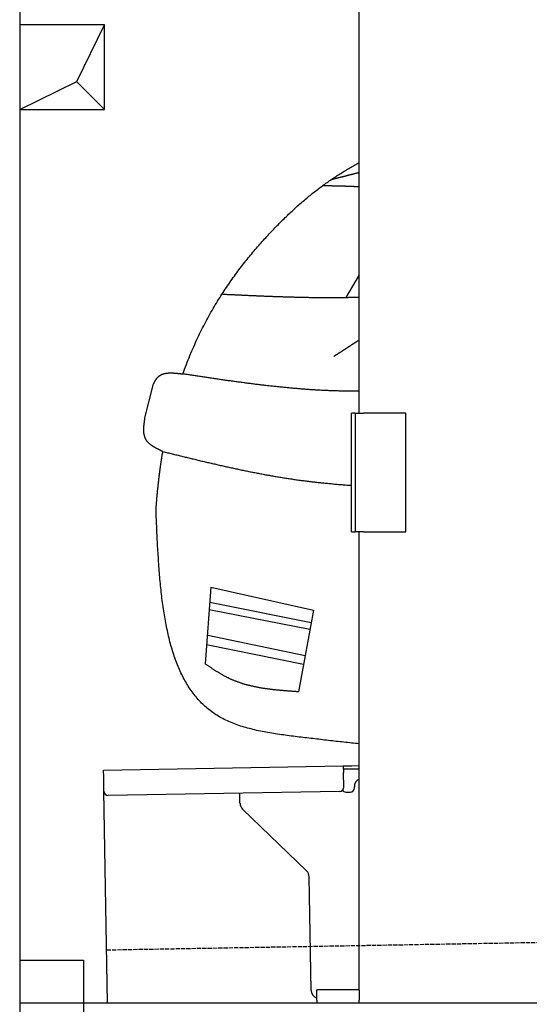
# Model space of a CAD drawing. Extents: x 1073 to 6773, y 6141 to 11466.
# Tile 2 of 53: x 1073 to 1673, y 8011 to 9172. Entities that reach past the tile are written whole.
import ezdxf

# ---------------------------------------------------------------- set-up
doc = ezdxf.new("R2010")
doc.units = 0
doc.linetypes.add('GEN3', pattern=[6.25, 5, -1.25])
doc.layers.get('0').update_dxf_attribs({"linetype": 'CONTINUOUS'})
for name, color, linetype in [('3', 6, 'GEN3'), ('BREAKTHROUGH', 1, 'CONTINUOUS'), ('CAR', 10, 'CONTINUOUS')]:
    doc.layers.add(name, color=color, linetype=linetype)

msp = doc.modelspace()

# ---------------------------------------------------------------- linework, layer by layer
for p, q in [((1072.8, 10965.9), (1072.8, 6315.9)), ((1472.8, 8708), (1472.8, 10183)), ((1467.8, 8708), (1463.8, 8708)), ((1463.8, 8568), (1463.8, 8708)), ((1467.8, 8708), (1477.8, 8708)), ((1467.8, 8708), (1467.8, 8568)), ((1527.8, 8708), (1477.8, 8708)), ((1527.8, 8568), (1527.8, 8708)), ((1463.8, 8568), (1467.8, 8568)), ((1477.8, 8568), (1467.8, 8568)), ((1472.8, 8027.8), (1472.8, 8568)), ((1477.8, 8568), (1527.8, 8568)), ((1171.6, 8287.3), (1454, 8292.2)), ((1454, 8292.2), (1464, 8292.4)), ((1454, 8292.2), (1454.2, 8284.2)), ((1464.1, 8288.4), (1454.1, 8288.2)), ((1464, 8292.4), (1472.8, 8292.5)), ((1472.8, 8288.5), (1464.1, 8288.4)), ((1171.7, 8279.3), (1171.6, 8287.3)), ((1172, 8262.3), (1171.7, 8279.3)), ((1454.5, 8267.2), (1454.2, 8284.2)), ((1467, 8266.4), (1467, 8267.4)), ((1176.4, 8013), (1172, 8262.3)), ((1449.6, 8262.1), (1177.1, 8257.4)), ((1332.3, 8248.2), (1332.1, 8260.1)), ((1457.1, 8261.3), (1462.1, 8261.3)), ((1410.8, 8168.4), (1335.3, 8241.2)), ((1416.1, 8027.5), (1413.8, 8161.3)), ((1072.8, 8063), (1147.8, 8063)), ((1147.8, 8063), (1147.8, 7858)), ((1472.8, 8028), (1422.8, 8028)), ((1422.8, 8016), (1422.8, 8028)), ((1472.8, 8027.8), (1472.8, 8016)), ((1072.8, 8013), (1812.8, 8013)), ((1422.8, 8016), (1422.8, 8013)), ((1472.8, 8013), (1472.8, 8016))]:
    msp.add_line(p, q)
for centre, radius, start, end in [((1477, 8267.6), 10, 114.7874, 181), ((1449.5, 8267.1), 5, 271, 1), ((1462, 8266.3), 5, 271, 1), ((1177, 8262.4), 5, 181, 271), ((1457, 8266.3), 5, 214.2367, 271), ((1342.3, 8248.4), 10, 181, 226), ((1403.8, 8161.2), 10, 1, 46), ((1426.1, 8027.7), 10, 181, 250.2934)]:
    msp.add_arc(centre, radius, start, end)
at = {"layer": '3'}
msp.add_line((1175.3, 8075.3), (6230.4, 8163.5), dxfattribs=at)
at = {"layer": 'BREAKTHROUGH'}
for p, q in [((1140.1, 9098.9), (1172.8, 9165.9)), ((1072.8, 9065.9), (1140.1, 9098.9)), ((1139.9, 9098.7), (1172.8, 9065.9))]:
    msp.add_line(p, q, dxfattribs=at)
msp.add_lwpolyline([(1172.8, 9165.9), (1072.8, 9165.9), (1072.8, 9065.9), (1172.8, 9065.9)], close=True, dxfattribs=at)
at = {"layer": 'CAR'}
for p, q in [((1472.8, 8871.2), (1457, 8844.5)), ((1220.3, 8702.5), (1230.4, 8742.4)), ((1298, 8502.7), (1291.1, 8412.6)), ((1298, 8502.7), (1418.8, 8475.9)), ((1296.7, 8485.3), (1416.2, 8461.2)), ((1296, 8476.4), (1414.7, 8453.2)), ((1418.8, 8475.9), (1401.2, 8379.5)), ((1294.4, 8446.3), (1409.1, 8422.4)), ((1292.8, 8435.1), (1407.2, 8412))]:
    msp.add_line(p, q, dxfattribs=at)
for points in [[(1265, 8754.2, 0), (1266, 8757, 0), (1267, 8759.8, 0), (1268, 8762.6, 0), (1269.1, 8765.3, 0), (1270.1, 8768, 0), (1271.2, 8770.7, 0), (1272.3, 8773.4, 0), (1273.3, 8776, 0), (1274.4, 8778.7, 0), (1275.5, 8781.3, 0), (1276.7, 8783.9, 0), (1277.8, 8786.4, 0), (1278.9, 8789, 0), (1280, 8791.5, 0), (1281.2, 8794, 0), (1282.3, 8796.5, 0), (1283.5, 8798.9, 0), (1284.7, 8801.4, 0), (1285.9, 8803.8, 0), (1287.1, 8806.2, 0), (1288.3, 8808.6, 0), (1289.5, 8811, 0), (1290.7, 8813.3, 0), (1291.9, 8815.6, 0), (1293.1, 8817.9, 0), (1294.4, 8820.2, 0), (1295.6, 8822.5, 0), (1296.9, 8824.7, 0), (1298.1, 8827, 0), (1299.4, 8829.2, 0), (1300.7, 8831.4, 0), (1301.9, 8833.5, 0), (1303.2, 8835.7, 0), (1304.5, 8837.8, 0), (1305.8, 8840, 0), (1307.1, 8842, 0), (1308.4, 8844.1, 0), (1309.7, 8846.2, 0), (1311, 8848.3, 0), (1312.3, 8850.3, 0), (1313.6, 8852.3, 0), (1315, 8854.3, 0), (1316.3, 8856.3, 0), (1317.6, 8858.3, 0), (1319, 8860.2, 0), (1320.3, 8862.2, 0), (1321.6, 8864.1, 0), (1323, 8866, 0), (1324.3, 8867.9, 0), (1325.7, 8869.7, 0), (1327, 8871.6, 0), (1328.4, 8873.4, 0), (1329.8, 8875.3, 0), (1331.1, 8877.1, 0), (1332.5, 8878.9, 0), (1333.8, 8880.7, 0), (1335.2, 8882.4, 0), (1336.6, 8884.2, 0), (1338, 8885.9, 0), (1339.3, 8887.6, 0), (1340.7, 8889.3, 0), (1342.1, 8891, 0), (1343.4, 8892.7, 0), (1344.8, 8894.4, 0), (1346.2, 8896, 0), (1347.6, 8897.7, 0), (1348.9, 8899.3, 0), (1350.3, 8900.9, 0), (1351.7, 8902.5, 0), (1353, 8904.1, 0), (1354.4, 8905.7, 0), (1355.8, 8907.2, 0), (1357.2, 8908.8, 0), (1358.5, 8910.3, 0), (1359.9, 8911.9, 0), (1361.3, 8913.4, 0), (1362.6, 8914.9, 0), (1364, 8916.4, 0), (1365.3, 8917.9, 0), (1366.7, 8919.3, 0), (1368, 8920.8, 0), (1369.4, 8922.2, 0), (1370.8, 8923.6, 0), (1372.1, 8925.1, 0), (1373.5, 8926.5, 0), (1374.8, 8927.9, 0), (1376.2, 8929.2, 0), (1377.5, 8930.6, 0), (1378.8, 8932, 0), (1380.2, 8933.3, 0), (1381.5, 8934.7, 0), (1382.9, 8936, 0), (1384.2, 8937.3, 0), (1385.6, 8938.6, 0), (1386.9, 8939.9, 0), (1388.2, 8941.2, 0), (1389.6, 8942.5, 0), (1390.9, 8943.8, 0), (1392.2, 8945, 0), (1393.6, 8946.2, 0), (1394.9, 8947.5, 0), (1396.2, 8948.7, 0), (1397.6, 8949.9, 0), (1398.9, 8951.1, 0), (1400.2, 8952.3, 0), (1401.6, 8953.5, 0), (1402.9, 8954.7, 0), (1404.2, 8955.8, 0), (1405.6, 8957, 0), (1406.9, 8958.1, 0), (1408.2, 8959.2, 0), (1409.5, 8960.4, 0), (1410.9, 8961.5, 0), (1412.2, 8962.6, 0), (1413.5, 8963.7, 0), (1414.9, 8964.8, 0), (1416.2, 8965.8, 0), (1417.5, 8966.9, 0), (1418.9, 8968, 0), (1420.2, 8969, 0), (1421.5, 8970, 0), (1422.9, 8971.1, 0), (1424.2, 8972.1, 0), (1425.5, 8973.1, 0), (1426.8, 8974.1, 0), (1428.2, 8975.1, 0), (1429.5, 8976.1, 0), (1430.8, 8977.1, 0), (1432.2, 8978, 0), (1433.5, 8979, 0), (1434.9, 8979.9, 0), (1436.2, 8980.9, 0), (1437.5, 8981.8, 0), (1438.9, 8982.7, 0), (1440.2, 8983.6, 0), (1441.6, 8984.6, 0), (1442.9, 8985.5, 0), (1444.2, 8986.4, 0), (1445.6, 8987.2, 0), (1446.9, 8988.1, 0), (1448.3, 8989, 0), (1449.6, 8989.8, 0), (1451, 8990.7, 0), (1452.3, 8991.5, 0), (1453.7, 8992.4, 0), (1455, 8993.2, 0), (1456.4, 8994, 0), (1457.7, 8994.8, 0), (1459.1, 8995.6, 0), (1460.5, 8996.4, 0), (1461.8, 8997.2, 0), (1463.2, 8998, 0), (1464.5, 8998.8, 0), (1465.9, 8999.6, 0), (1467.3, 9000.3, 0), (1468.7, 9001.1, 0), (1470, 9001.8, 0), (1471.4, 9002.6, 0), (1472.8, 9003.3, 0)], [(1472.8, 8991.5, 0), (1472.5, 8991.5, 0), (1472.3, 8991.4, 0), (1472, 8991.4, 0), (1471.7, 8991.3, 0), (1471.5, 8991.2, 0), (1471.2, 8991.1, 0), (1470.9, 8991.1, 0), (1470.7, 8991, 0), (1470.4, 8991, 0), (1470.2, 8990.9, 0), (1469.9, 8990.8, 0), (1469.6, 8990.8, 0), (1469.4, 8990.7, 0), (1469.1, 8990.6, 0), (1468.8, 8990.5, 0), (1468.6, 8990.5, 0), (1468.3, 8990.4, 0), (1468, 8990.4, 0), (1467.8, 8990.3, 0), (1467.5, 8990.2, 0), (1467.3, 8990.1, 0), (1467, 8990.1, 0), (1466.7, 8990, 0), (1466.5, 8990, 0), (1466.2, 8989.9, 0), (1466, 8989.8, 0), (1465.7, 8989.8, 0), (1465.4, 8989.7, 0), (1465.2, 8989.6, 0), (1464.9, 8989.5, 0), (1464.6, 8989.5, 0), (1464.4, 8989.4, 0), (1464.1, 8989.4, 0), (1463.8, 8989.3, 0), (1463.6, 8989.2, 0), (1463.3, 8989.1, 0), (1463, 8989.1, 0), (1462.8, 8989, 0), (1462.5, 8989, 0), (1462.3, 8988.9, 0), (1462, 8988.8, 0), (1461.7, 8988.8, 0), (1461.5, 8988.7, 0), (1461.2, 8988.6, 0), (1461, 8988.5, 0), (1460.7, 8988.5, 0), (1460.4, 8988.4, 0), (1460.2, 8988.4, 0), (1459.9, 8988.3, 0), (1459.6, 8988.2, 0), (1459.4, 8988.1, 0), (1459.1, 8988.1, 0), (1458.8, 8988, 0), (1458.6, 8988, 0), (1458.3, 8987.9, 0), (1458, 8987.8, 0), (1457.8, 8987.8, 0), (1457.5, 8987.7, 0), (1457.3, 8987.6, 0), (1457, 8987.5, 0), (1456.7, 8987.5, 0), (1456.5, 8987.4, 0), (1456.2, 8987.4, 0), (1456, 8987.3, 0), (1455.7, 8987.2, 0), (1455.4, 8987.1, 0), (1455.2, 8987.1, 0), (1454.9, 8987, 0), (1454.6, 8987, 0), (1454.4, 8986.9, 0), (1454.1, 8986.8, 0), (1453.8, 8986.8, 0), (1453.6, 8986.7, 0), (1453.3, 8986.6, 0), (1453.1, 8986.5, 0), (1452.8, 8986.5, 0), (1452.5, 8986.4, 0), (1452.3, 8986.4, 0), (1452, 8986.3, 0), (1451.7, 8986.2, 0), (1451.5, 8986.1, 0), (1451.2, 8986.1, 0), (1451, 8986, 0), (1450.7, 8986, 0), (1450.4, 8985.9, 0), (1450.2, 8985.8, 0), (1449.9, 8985.8, 0), (1449.6, 8985.7, 0), (1449.4, 8985.6, 0), (1449.1, 8985.5, 0), (1448.8, 8985.5, 0), (1448.6, 8985.4, 0), (1448.3, 8985.4, 0), (1448.1, 8985.3, 0), (1447.8, 8985.2, 0), (1447.5, 8985.1, 0), (1447.3, 8985.1, 0), (1447, 8985, 0), (1446.7, 8985, 0), (1446.5, 8984.9, 0), (1446.2, 8984.8, 0), (1446, 8984.8, 0), (1445.7, 8984.7, 0), (1445.4, 8984.6, 0), (1445.2, 8984.5, 0), (1444.9, 8984.5, 0), (1444.6, 8984.4, 0), (1444.4, 8984.4, 0), (1444.1, 8984.3, 0), (1443.8, 8984.2, 0), (1443.6, 8984.1, 0), (1443.3, 8984.1, 0), (1443.1, 8984, 0), (1442.8, 8983.9, 0), (1442.5, 8983.9, 0), (1442.3, 8983.8, 0), (1442, 8983.7, 0), (1441.8, 8983.7, 0), (1441.5, 8983.6, 0), (1441.2, 8983.5, 0), (1441, 8983.5, 0), (1440.7, 8983.4, 0), (1440.4, 8983.3, 0), (1440.2, 8983.3, 0), (1439.9, 8983.2, 0), (1439.6, 8983.1, 0), (1439.4, 8983.1, 0)], [(1472.8, 8974.7, 0), (1472.5, 8974.8, 0), (1472.1, 8974.8, 0), (1471.8, 8974.8, 0), (1471.4, 8974.8, 0), (1471.1, 8974.8, 0), (1470.8, 8974.9, 0), (1470.4, 8974.9, 0), (1470.1, 8974.9, 0), (1469.7, 8974.9, 0), (1469.4, 8974.9, 0), (1469, 8974.9, 0), (1468.7, 8975, 0), (1468.4, 8975, 0), (1468, 8975, 0), (1467.7, 8975, 0), (1467.3, 8975, 0), (1467, 8975, 0), (1466.7, 8975, 0), (1466.3, 8975.1, 0), (1466, 8975.1, 0), (1465.7, 8975.1, 0), (1465.3, 8975.1, 0), (1465, 8975.1, 0), (1464.6, 8975.1, 0), (1464.3, 8975.2, 0), (1464, 8975.2, 0), (1463.6, 8975.2, 0), (1463.3, 8975.2, 0), (1462.9, 8975.2, 0), (1462.6, 8975.2, 0), (1462.2, 8975.2, 0), (1461.9, 8975.3, 0), (1461.6, 8975.3, 0), (1461.2, 8975.3, 0), (1460.9, 8975.3, 0), (1460.5, 8975.3, 0), (1460.2, 8975.3, 0), (1459.9, 8975.3, 0), (1459.5, 8975.4, 0), (1459.2, 8975.4, 0), (1458.8, 8975.4, 0), (1458.5, 8975.4, 0), (1458.2, 8975.4, 0), (1457.8, 8975.4, 0), (1457.5, 8975.4, 0), (1457.1, 8975.4, 0), (1456.8, 8975.4, 0), (1456.5, 8975.5, 0), (1456.1, 8975.5, 0), (1455.8, 8975.5, 0), (1455.4, 8975.5, 0), (1455.1, 8975.5, 0), (1454.8, 8975.5, 0), (1454.4, 8975.5, 0), (1454.1, 8975.5, 0), (1453.7, 8975.5, 0), (1453.4, 8975.5, 0), (1453, 8975.6, 0), (1452.7, 8975.6, 0), (1452.4, 8975.6, 0), (1452, 8975.6, 0), (1451.7, 8975.6, 0), (1451.3, 8975.6, 0), (1451, 8975.6, 0), (1450.7, 8975.6, 0), (1450.3, 8975.6, 0), (1450, 8975.6, 0), (1449.6, 8975.6, 0), (1449.3, 8975.7, 0), (1449, 8975.7, 0), (1448.6, 8975.7, 0), (1448.3, 8975.7, 0), (1447.9, 8975.7, 0), (1447.6, 8975.7, 0), (1447.2, 8975.7, 0), (1446.9, 8975.7, 0), (1446.6, 8975.7, 0), (1446.2, 8975.7, 0), (1445.9, 8975.7, 0), (1445.5, 8975.8, 0), (1445.2, 8975.8, 0), (1444.9, 8975.8, 0), (1444.5, 8975.8, 0), (1444.2, 8975.8, 0), (1443.8, 8975.8, 0), (1443.5, 8975.8, 0), (1443.2, 8975.8, 0), (1442.8, 8975.8, 0), (1442.5, 8975.8, 0), (1442.1, 8975.8, 0), (1441.8, 8975.8, 0), (1441.4, 8975.8, 0), (1441.1, 8975.8, 0), (1440.8, 8975.9, 0), (1440.4, 8975.9, 0), (1440.1, 8975.9, 0), (1439.7, 8975.9, 0), (1439.4, 8975.9, 0), (1439, 8975.9, 0), (1438.7, 8975.9, 0), (1438.4, 8975.9, 0), (1438, 8975.9, 0), (1437.7, 8975.9, 0), (1437.3, 8975.9, 0), (1437, 8975.9, 0), (1436.7, 8975.9, 0), (1436.3, 8975.9, 0), (1436, 8975.9, 0), (1435.6, 8976, 0), (1435.3, 8976, 0), (1435, 8976, 0), (1434.6, 8976, 0), (1434.3, 8976, 0), (1433.9, 8976, 0), (1433.6, 8976, 0), (1433.2, 8976, 0), (1432.9, 8976, 0), (1432.6, 8976, 0), (1432.2, 8976, 0), (1431.9, 8976, 0), (1431.5, 8976, 0), (1431.2, 8976, 0), (1430.8, 8976, 0), (1430.5, 8976, 0), (1430.2, 8976, 0), (1429.8, 8976, 0), (1429.5, 8976, 0)], [(1311.1, 8848.5, 0), (1312.1, 8848.4, 0), (1313.2, 8848.4, 0), (1314.2, 8848.3, 0), (1315.2, 8848.2, 0), (1316.2, 8848.2, 0), (1317.2, 8848.1, 0), (1318.2, 8848.1, 0), (1319.2, 8848, 0), (1320.3, 8848, 0), (1321.3, 8848, 0), (1322.3, 8847.9, 0), (1323.3, 8847.9, 0), (1324.3, 8847.8, 0), (1325.3, 8847.8, 0), (1326.4, 8847.7, 0), (1327.4, 8847.7, 0), (1328.4, 8847.6, 0), (1329.4, 8847.6, 0), (1330.4, 8847.5, 0), (1331.5, 8847.5, 0), (1332.5, 8847.4, 0), (1333.5, 8847.4, 0), (1334.5, 8847.3, 0), (1335.5, 8847.3, 0), (1336.5, 8847.2, 0), (1337.6, 8847.2, 0), (1338.6, 8847.1, 0), (1339.6, 8847.1, 0), (1340.6, 8847, 0), (1341.6, 8847, 0), (1342.6, 8846.9, 0), (1343.7, 8846.9, 0), (1344.7, 8846.9, 0), (1345.7, 8846.8, 0), (1346.7, 8846.8, 0), (1347.7, 8846.7, 0), (1348.7, 8846.7, 0), (1349.8, 8846.6, 0), (1350.8, 8846.6, 0), (1351.8, 8846.5, 0), (1352.8, 8846.5, 0), (1353.8, 8846.4, 0), (1354.8, 8846.4, 0), (1355.9, 8846.4, 0), (1356.9, 8846.3, 0), (1357.9, 8846.3, 0), (1358.9, 8846.2, 0), (1359.9, 8846.2, 0), (1361, 8846.1, 0), (1362, 8846.1, 0), (1363, 8846.1, 0), (1364, 8846, 0), (1365, 8846, 0), (1366, 8845.9, 0), (1367, 8845.9, 0), (1368.1, 8845.9, 0), (1369.1, 8845.8, 0), (1370.1, 8845.8, 0), (1371.1, 8845.7, 0), (1372.1, 8845.7, 0), (1373.2, 8845.7, 0), (1374.2, 8845.6, 0), (1375.2, 8845.6, 0), (1376.2, 8845.6, 0), (1377.2, 8845.5, 0), (1378.2, 8845.5, 0), (1379.2, 8845.5, 0), (1380.3, 8845.4, 0), (1381.3, 8845.4, 0), (1382.3, 8845.4, 0), (1383.3, 8845.3, 0), (1384.3, 8845.3, 0), (1385.3, 8845.2, 0), (1386.4, 8845.2, 0), (1387.4, 8845.2, 0), (1388.4, 8845.1, 0), (1389.4, 8845.1, 0), (1390.4, 8845.1, 0), (1391.5, 8845.1, 0), (1392.5, 8845, 0), (1393.5, 8845, 0), (1394.5, 8845, 0), (1395.5, 8845, 0), (1396.5, 8844.9, 0), (1397.5, 8844.9, 0), (1398.6, 8844.9, 0), (1399.6, 8844.8, 0), (1400.6, 8844.8, 0), (1401.6, 8844.8, 0), (1402.6, 8844.8, 0), (1403.7, 8844.8, 0), (1404.7, 8844.7, 0), (1405.7, 8844.7, 0), (1406.7, 8844.7, 0), (1407.7, 8844.7, 0), (1408.7, 8844.6, 0), (1409.8, 8844.6, 0), (1410.8, 8844.6, 0), (1411.8, 8844.6, 0), (1412.8, 8844.6, 0), (1413.8, 8844.5, 0), (1414.8, 8844.5, 0), (1415.8, 8844.5, 0), (1416.9, 8844.5, 0), (1417.9, 8844.5, 0), (1418.9, 8844.5, 0), (1419.9, 8844.5, 0), (1420.9, 8844.5, 0), (1422, 8844.4, 0), (1423, 8844.4, 0), (1424, 8844.4, 0), (1425, 8844.4, 0), (1426, 8844.4, 0), (1427, 8844.4, 0), (1428, 8844.4, 0), (1429.1, 8844.4, 0), (1430.1, 8844.4, 0), (1431.1, 8844.4, 0), (1432.1, 8844.4, 0), (1433.1, 8844.4, 0), (1434.2, 8844.4, 0), (1435.2, 8844.4, 0), (1436.2, 8844.4, 0), (1437.2, 8844.4, 0), (1438.2, 8844.4, 0), (1439.2, 8844.4, 0), (1440.2, 8844.4, 0), (1441.3, 8844.4, 0), (1442.3, 8844.4, 0), (1443.3, 8844.4, 0), (1444.3, 8844.4, 0), (1445.3, 8844.4, 0), (1446.3, 8844.4, 0), (1447.4, 8844.4, 0), (1448.4, 8844.4, 0), (1449.4, 8844.4, 0), (1450.4, 8844.4, 0), (1451.4, 8844.4, 0), (1452.5, 8844.4, 0), (1453.5, 8844.5, 0), (1454.5, 8844.5, 0), (1455.5, 8844.5, 0), (1456.5, 8844.5, 0), (1457.5, 8844.5, 0), (1458.5, 8844.5, 0), (1459.6, 8844.5, 0), (1460.6, 8844.6, 0), (1461.6, 8844.6, 0), (1462.6, 8844.6, 0), (1463.6, 8844.6, 0), (1464.7, 8844.6, 0), (1465.7, 8844.7, 0), (1466.7, 8844.7, 0), (1467.7, 8844.7, 0), (1468.7, 8844.7, 0), (1469.7, 8844.8, 0), (1470.8, 8844.8, 0), (1471.8, 8844.8, 0), (1472.8, 8844.9, 0)], [(1472.8, 8794.2, 0), (1472.5, 8794, 0), (1472.3, 8793.9, 0), (1472.1, 8793.8, 0), (1471.8, 8793.6, 0), (1471.6, 8793.4, 0), (1471.4, 8793.3, 0), (1471.1, 8793.1, 0), (1470.9, 8793, 0), (1470.7, 8792.8, 0), (1470.4, 8792.7, 0), (1470.2, 8792.5, 0), (1470, 8792.4, 0), (1469.7, 8792.2, 0), (1469.5, 8792.1, 0), (1469.2, 8791.9, 0), (1469, 8791.8, 0), (1468.8, 8791.6, 0), (1468.5, 8791.5, 0), (1468.3, 8791.3, 0), (1468.1, 8791.2, 0), (1467.8, 8791, 0), (1467.6, 8790.9, 0), (1467.4, 8790.7, 0), (1467.1, 8790.5, 0), (1466.9, 8790.4, 0), (1466.7, 8790.2, 0), (1466.4, 8790.1, 0), (1466.2, 8789.9, 0), (1466, 8789.8, 0), (1465.7, 8789.6, 0), (1465.5, 8789.5, 0), (1465.2, 8789.3, 0), (1465, 8789.2, 0), (1464.8, 8789, 0), (1464.5, 8788.9, 0), (1464.3, 8788.7, 0), (1464.1, 8788.6, 0), (1463.8, 8788.4, 0), (1463.6, 8788.3, 0), (1463.3, 8788.1, 0), (1463.1, 8788, 0), (1462.9, 8787.8, 0), (1462.7, 8787.6, 0), (1462.4, 8787.5, 0), (1462.2, 8787.3, 0), (1461.9, 8787.2, 0), (1461.7, 8787, 0), (1461.5, 8786.9, 0), (1461.2, 8786.7, 0), (1461, 8786.6, 0), (1460.8, 8786.4, 0), (1460.5, 8786.3, 0), (1460.3, 8786.1, 0), (1460, 8786, 0), (1459.8, 8785.8, 0), (1459.6, 8785.7, 0), (1459.3, 8785.5, 0), (1459.1, 8785.4, 0), (1458.9, 8785.2, 0), (1458.6, 8785, 0), (1458.4, 8784.9, 0), (1458.2, 8784.7, 0), (1457.9, 8784.6, 0), (1457.7, 8784.4, 0), (1457.5, 8784.3, 0), (1457.2, 8784.1, 0), (1457, 8784, 0), (1456.8, 8783.8, 0), (1456.5, 8783.7, 0), (1456.3, 8783.5, 0), (1456, 8783.4, 0), (1455.8, 8783.2, 0), (1455.6, 8783.1, 0), (1455.3, 8782.9, 0), (1455.1, 8782.8, 0), (1454.9, 8782.6, 0), (1454.6, 8782.5, 0), (1454.4, 8782.3, 0), (1454.2, 8782.1, 0), (1453.9, 8782, 0), (1453.7, 8781.8, 0), (1453.5, 8781.7, 0), (1453.2, 8781.5, 0), (1453, 8781.4, 0), (1452.8, 8781.2, 0), (1452.5, 8781.1, 0), (1452.3, 8780.9, 0), (1452, 8780.8, 0), (1451.8, 8780.6, 0), (1451.6, 8780.5, 0), (1451.3, 8780.3, 0), (1451.1, 8780.1, 0), (1450.9, 8780, 0), (1450.6, 8779.8, 0), (1450.4, 8779.7, 0), (1450.2, 8779.5, 0), (1449.9, 8779.4, 0), (1449.7, 8779.2, 0), (1449.5, 8779.1, 0), (1449.2, 8778.9, 0), (1449, 8778.8, 0), (1448.7, 8778.6, 0), (1448.5, 8778.5, 0), (1448.3, 8778.3, 0), (1448, 8778.2, 0), (1447.8, 8778, 0), (1447.6, 8777.9, 0), (1447.3, 8777.7, 0), (1447.1, 8777.5, 0), (1446.9, 8777.4, 0), (1446.6, 8777.2, 0), (1446.4, 8777.1, 0), (1446.2, 8776.9, 0), (1445.9, 8776.8, 0), (1445.7, 8776.6, 0), (1445.5, 8776.5, 0), (1445.2, 8776.3, 0), (1445, 8776.2, 0), (1444.7, 8776, 0), (1444.5, 8775.9, 0), (1444.3, 8775.7, 0), (1444, 8775.5, 0), (1443.8, 8775.4, 0), (1443.6, 8775.2, 0), (1443.3, 8775.1, 0), (1443.1, 8774.9, 0), (1442.9, 8774.8, 0)], [(1230.4, 8742.4, 0), (1230.5, 8742.6, 0), (1230.6, 8742.9, 0), (1230.8, 8743.1, 0), (1230.9, 8743.3, 0), (1231, 8743.5, 0), (1231.1, 8743.8, 0), (1231.2, 8744, 0), (1231.4, 8744.2, 0), (1231.5, 8744.5, 0), (1231.6, 8744.7, 0), (1231.7, 8744.9, 0), (1231.8, 8745.1, 0), (1232, 8745.4, 0), (1232.1, 8745.6, 0), (1232.2, 8745.8, 0), (1232.3, 8746, 0), (1232.5, 8746.2, 0), (1232.6, 8746.5, 0), (1232.7, 8746.7, 0), (1232.9, 8746.9, 0), (1233, 8747.1, 0), (1233.1, 8747.3, 0), (1233.2, 8747.5, 0), (1233.4, 8747.7, 0), (1233.5, 8747.9, 0), (1233.7, 8748.1, 0), (1233.8, 8748.3, 0), (1233.9, 8748.5, 0), (1234.1, 8748.7, 0), (1234.2, 8748.9, 0), (1234.4, 8749.1, 0), (1234.5, 8749.3, 0), (1234.7, 8749.5, 0), (1234.8, 8749.6, 0), (1235, 8749.8, 0), (1235.1, 8750, 0), (1235.3, 8750.2, 0), (1235.4, 8750.4, 0), (1235.6, 8750.5, 0), (1235.8, 8750.7, 0), (1235.9, 8750.8, 0), (1236.1, 8751, 0), (1236.2, 8751.1, 0), (1236.4, 8751.3, 0), (1236.6, 8751.5, 0), (1236.8, 8751.6, 0), (1236.9, 8751.7, 0), (1237.1, 8751.9, 0), (1237.3, 8752, 0), (1237.5, 8752.1, 0), (1237.7, 8752.3, 0), (1237.8, 8752.4, 0), (1238, 8752.5, 0), (1238.2, 8752.6, 0), (1238.4, 8752.8, 0), (1238.6, 8752.9, 0), (1238.8, 8753, 0), (1239, 8753.1, 0), (1239.2, 8753.2, 0), (1239.4, 8753.3, 0), (1239.6, 8753.4, 0), (1239.8, 8753.5, 0), (1240, 8753.6, 0), (1240.2, 8753.7, 0), (1240.4, 8753.8, 0), (1240.6, 8753.8, 0), (1240.8, 8753.9, 0), (1241, 8754, 0), (1241.3, 8754.1, 0), (1241.5, 8754.2, 0), (1241.7, 8754.2, 0), (1241.9, 8754.3, 0), (1242.1, 8754.4, 0), (1242.4, 8754.4, 0), (1242.6, 8754.5, 0), (1242.8, 8754.6, 0), (1243, 8754.6, 0), (1243.3, 8754.7, 0), (1243.5, 8754.7, 0), (1243.7, 8754.8, 0), (1244, 8754.8, 0), (1244.2, 8754.9, 0), (1244.4, 8754.9, 0), (1244.7, 8755, 0), (1244.9, 8755, 0), (1245.2, 8755, 0), (1245.4, 8755.1, 0), (1245.6, 8755.1, 0), (1245.9, 8755.2, 0), (1246.1, 8755.2, 0), (1246.4, 8755.2, 0), (1246.6, 8755.2, 0), (1246.9, 8755.3, 0), (1247.1, 8755.3, 0), (1247.4, 8755.3, 0), (1247.6, 8755.3, 0), (1247.9, 8755.4, 0), (1248.1, 8755.4, 0), (1248.4, 8755.4, 0), (1248.6, 8755.4, 0), (1248.9, 8755.4, 0), (1249.1, 8755.4, 0), (1249.4, 8755.4, 0), (1249.7, 8755.4, 0), (1249.9, 8755.5, 0), (1250.2, 8755.5, 0), (1250.5, 8755.5, 0), (1250.7, 8755.5, 0), (1251, 8755.5, 0), (1251.2, 8755.5, 0), (1251.5, 8755.5, 0), (1251.8, 8755.5, 0), (1252, 8755.4, 0), (1252.3, 8755.4, 0), (1252.6, 8755.4, 0), (1252.8, 8755.4, 0), (1253.1, 8755.4, 0), (1253.4, 8755.4, 0), (1253.7, 8755.4, 0), (1253.9, 8755.4, 0), (1254.2, 8755.4, 0), (1254.5, 8755.3, 0), (1254.8, 8755.3, 0), (1255, 8755.3, 0), (1255.3, 8755.3, 0), (1255.6, 8755.3, 0), (1255.9, 8755.2, 0), (1256.2, 8755.2, 0), (1256.4, 8755.2, 0), (1256.7, 8755.2, 0), (1257, 8755.1, 0), (1257.3, 8755.1, 0), (1257.5, 8755.1, 0), (1257.8, 8755.1, 0), (1258.1, 8755, 0), (1258.4, 8755, 0), (1258.7, 8755, 0), (1259, 8755, 0), (1259.2, 8754.9, 0), (1259.5, 8754.9, 0), (1259.8, 8754.9, 0), (1260.1, 8754.8, 0), (1260.4, 8754.8, 0), (1260.7, 8754.8, 0), (1261, 8754.7, 0), (1261.2, 8754.7, 0), (1261.5, 8754.7, 0), (1261.8, 8754.6, 0), (1262.1, 8754.6, 0), (1262.4, 8754.6, 0), (1262.7, 8754.5, 0), (1263, 8754.5, 0), (1263.2, 8754.5, 0), (1263.5, 8754.4, 0), (1263.8, 8754.4, 0), (1264.1, 8754.4, 0), (1264.4, 8754.3, 0), (1264.7, 8754.3, 0), (1265, 8754.2, 0)], [(1472.8, 8733.9, 0), (1471.5, 8733.9, 0), (1470.2, 8733.9, 0), (1468.8, 8733.9, 0), (1467.5, 8733.9, 0), (1466.2, 8733.9, 0), (1464.9, 8733.9, 0), (1463.6, 8733.9, 0), (1462.3, 8733.9, 0), (1461, 8733.9, 0), (1459.7, 8734, 0), (1458.4, 8734, 0), (1457, 8734, 0), (1455.7, 8734, 0), (1454.4, 8734, 0), (1453.1, 8734, 0), (1451.8, 8734.1, 0), (1450.5, 8734.1, 0), (1449.2, 8734.1, 0), (1447.9, 8734.2, 0), (1446.6, 8734.2, 0), (1445.3, 8734.2, 0), (1444, 8734.3, 0), (1442.6, 8734.3, 0), (1441.3, 8734.4, 0), (1440, 8734.4, 0), (1438.7, 8734.5, 0), (1437.4, 8734.5, 0), (1436.1, 8734.6, 0), (1434.8, 8734.6, 0), (1433.5, 8734.7, 0), (1432.2, 8734.8, 0), (1430.8, 8734.8, 0), (1429.5, 8734.9, 0), (1428.2, 8734.9, 0), (1426.9, 8735, 0), (1425.6, 8735.1, 0), (1424.3, 8735.2, 0), (1423, 8735.2, 0), (1421.7, 8735.3, 0), (1420.4, 8735.4, 0), (1419.1, 8735.5, 0), (1417.8, 8735.5, 0), (1416.5, 8735.6, 0), (1415.1, 8735.7, 0), (1413.8, 8735.8, 0), (1412.5, 8735.9, 0), (1411.2, 8736, 0), (1409.9, 8736.1, 0), (1408.6, 8736.2, 0), (1407.3, 8736.3, 0), (1406, 8736.4, 0), (1404.7, 8736.5, 0), (1403.4, 8736.6, 0), (1402.1, 8736.7, 0), (1400.8, 8736.8, 0), (1399.5, 8736.9, 0), (1398.1, 8737, 0), (1396.8, 8737.1, 0), (1395.5, 8737.2, 0), (1394.2, 8737.4, 0), (1392.9, 8737.5, 0), (1391.6, 8737.6, 0), (1390.3, 8737.7, 0), (1389, 8737.8, 0), (1387.7, 8738, 0), (1386.4, 8738.1, 0), (1385.1, 8738.2, 0), (1383.8, 8738.3, 0), (1382.5, 8738.5, 0), (1381.2, 8738.6, 0), (1379.8, 8738.7, 0), (1378.5, 8738.9, 0), (1377.2, 8739, 0), (1375.9, 8739.1, 0), (1374.6, 8739.3, 0), (1373.3, 8739.4, 0), (1372, 8739.6, 0), (1370.7, 8739.7, 0), (1369.4, 8739.9, 0), (1368.1, 8740, 0), (1366.8, 8740.1, 0), (1365.5, 8740.3, 0), (1364.2, 8740.4, 0), (1362.8, 8740.6, 0), (1361.5, 8740.7, 0), (1360.2, 8740.9, 0), (1358.9, 8741, 0), (1357.6, 8741.2, 0), (1356.3, 8741.4, 0), (1355, 8741.5, 0), (1353.7, 8741.7, 0), (1352.4, 8741.8, 0), (1351.1, 8742, 0), (1349.8, 8742.2, 0), (1348.5, 8742.3, 0), (1347.2, 8742.5, 0), (1345.9, 8742.6, 0), (1344.6, 8742.8, 0), (1343.3, 8743, 0), (1342, 8743.1, 0), (1340.7, 8743.3, 0), (1339.3, 8743.5, 0), (1338, 8743.7, 0), (1336.7, 8743.8, 0), (1335.4, 8744, 0), (1334.1, 8744.2, 0), (1332.8, 8744.4, 0), (1331.5, 8744.5, 0), (1330.2, 8744.7, 0), (1328.9, 8744.9, 0), (1327.6, 8745.1, 0), (1326.3, 8745.2, 0), (1325, 8745.4, 0), (1323.7, 8745.6, 0), (1322.4, 8745.8, 0), (1321.1, 8746, 0), (1319.8, 8746.1, 0), (1318.5, 8746.3, 0), (1317.2, 8746.5, 0), (1315.8, 8746.7, 0), (1314.5, 8746.9, 0), (1313.2, 8747.1, 0), (1311.9, 8747.3, 0), (1310.6, 8747.5, 0), (1309.3, 8747.6, 0), (1308, 8747.8, 0), (1306.7, 8748, 0), (1305.4, 8748.2, 0), (1304.1, 8748.4, 0), (1302.8, 8748.6, 0), (1301.5, 8748.8, 0), (1300.2, 8749, 0), (1298.9, 8749.2, 0), (1297.6, 8749.4, 0), (1296.3, 8749.5, 0), (1295, 8749.7, 0), (1293.7, 8749.9, 0), (1292.4, 8750.1, 0), (1291.1, 8750.3, 0), (1289.8, 8750.5, 0), (1288.5, 8750.7, 0), (1287.2, 8750.9, 0), (1285.8, 8751.1, 0), (1284.5, 8751.3, 0), (1283.2, 8751.5, 0), (1281.9, 8751.7, 0), (1280.6, 8751.9, 0), (1279.3, 8752.1, 0), (1278, 8752.3, 0), (1276.7, 8752.5, 0), (1275.4, 8752.7, 0), (1274.1, 8752.9, 0), (1272.8, 8753.1, 0), (1271.5, 8753.3, 0), (1270.2, 8753.5, 0), (1268.9, 8753.7, 0), (1267.6, 8753.9, 0), (1266.3, 8754, 0), (1265, 8754.2, 0)], [(1241.4, 8662.8, 0), (1241.1, 8663, 0), (1240.8, 8663.1, 0), (1240.5, 8663.2, 0), (1240.2, 8663.4, 0), (1239.8, 8663.5, 0), (1239.5, 8663.7, 0), (1239.2, 8663.9, 0), (1238.9, 8664, 0), (1238.6, 8664.1, 0), (1238.3, 8664.3, 0), (1238, 8664.5, 0), (1237.6, 8664.6, 0), (1237.3, 8664.8, 0), (1237, 8664.9, 0), (1236.7, 8665.1, 0), (1236.4, 8665.2, 0), (1236.1, 8665.4, 0), (1235.8, 8665.5, 0), (1235.5, 8665.7, 0), (1235.2, 8665.8, 0), (1234.9, 8666, 0), (1234.6, 8666.1, 0), (1234.3, 8666.3, 0), (1234, 8666.5, 0), (1233.7, 8666.6, 0), (1233.4, 8666.8, 0), (1233.1, 8666.9, 0), (1232.8, 8667.1, 0), (1232.5, 8667.3, 0), (1232.2, 8667.4, 0), (1231.9, 8667.6, 0), (1231.6, 8667.8, 0), (1231.3, 8667.9, 0), (1231, 8668.1, 0), (1230.8, 8668.3, 0), (1230.5, 8668.4, 0), (1230.2, 8668.6, 0), (1229.9, 8668.8, 0), (1229.7, 8669, 0), (1229.4, 8669.1, 0), (1229.1, 8669.3, 0), (1228.9, 8669.5, 0), (1228.6, 8669.7, 0), (1228.3, 8669.8, 0), (1228.1, 8670, 0), (1227.8, 8670.2, 0), (1227.6, 8670.4, 0), (1227.3, 8670.6, 0), (1227.1, 8670.8, 0), (1226.8, 8671, 0), (1226.6, 8671.1, 0), (1226.4, 8671.3, 0), (1226.1, 8671.5, 0), (1225.9, 8671.7, 0), (1225.7, 8671.9, 0), (1225.4, 8672.1, 0), (1225.2, 8672.3, 0), (1225, 8672.5, 0), (1224.8, 8672.7, 0), (1224.6, 8672.9, 0), (1224.4, 8673.1, 0), (1224.2, 8673.4, 0), (1224, 8673.6, 0), (1223.8, 8673.8, 0), (1223.6, 8674, 0), (1223.4, 8674.2, 0), (1223.2, 8674.4, 0), (1223, 8674.7, 0), (1222.8, 8674.9, 0), (1222.7, 8675.1, 0), (1222.5, 8675.3, 0), (1222.3, 8675.6, 0), (1222.2, 8675.8, 0), (1222, 8676, 0), (1221.9, 8676.3, 0), (1221.7, 8676.5, 0), (1221.6, 8676.8, 0), (1221.4, 8677, 0), (1221.3, 8677.3, 0), (1221.2, 8677.5, 0), (1221, 8677.8, 0), (1220.9, 8678, 0), (1220.8, 8678.3, 0), (1220.7, 8678.5, 0), (1220.6, 8678.8, 0), (1220.5, 8679.1, 0), (1220.4, 8679.3, 0), (1220.3, 8679.6, 0), (1220.2, 8679.9, 0), (1220.1, 8680.2, 0), (1220, 8680.4, 0), (1219.9, 8680.7, 0), (1219.9, 8681, 0), (1219.8, 8681.3, 0), (1219.7, 8681.6, 0), (1219.7, 8681.9, 0), (1219.6, 8682.1, 0), (1219.5, 8682.4, 0), (1219.5, 8682.7, 0), (1219.4, 8683, 0), (1219.4, 8683.3, 0), (1219.3, 8683.6, 0), (1219.3, 8683.9, 0), (1219.2, 8684.2, 0), (1219.2, 8684.5, 0), (1219.2, 8684.8, 0), (1219.2, 8685.1, 0), (1219.1, 8685.4, 0), (1219.1, 8685.7, 0), (1219.1, 8686, 0), (1219.1, 8686.4, 0), (1219, 8686.7, 0), (1219, 8687, 0), (1219, 8687.3, 0), (1219, 8687.6, 0), (1219, 8687.9, 0), (1219, 8688.3, 0), (1219, 8688.6, 0), (1219, 8688.9, 0), (1219, 8689.2, 0), (1219, 8689.6, 0), (1219, 8689.9, 0), (1219, 8690.2, 0), (1219, 8690.5, 0), (1219.1, 8690.9, 0), (1219.1, 8691.2, 0), (1219.1, 8691.5, 0), (1219.1, 8691.9, 0), (1219.1, 8692.2, 0), (1219.2, 8692.5, 0), (1219.2, 8692.9, 0), (1219.2, 8693.2, 0), (1219.2, 8693.5, 0), (1219.3, 8693.9, 0), (1219.3, 8694.2, 0), (1219.3, 8694.6, 0), (1219.4, 8694.9, 0), (1219.4, 8695.2, 0), (1219.4, 8695.6, 0), (1219.5, 8695.9, 0), (1219.5, 8696.3, 0), (1219.5, 8696.6, 0), (1219.6, 8697, 0), (1219.6, 8697.3, 0), (1219.7, 8697.6, 0), (1219.7, 8698, 0), (1219.8, 8698.3, 0), (1219.8, 8698.7, 0), (1219.8, 8699, 0), (1219.9, 8699.4, 0), (1219.9, 8699.7, 0), (1220, 8700.1, 0), (1220, 8700.4, 0), (1220.1, 8700.8, 0), (1220.1, 8701.1, 0), (1220.2, 8701.5, 0), (1220.2, 8701.8, 0), (1220.3, 8702.2, 0), (1220.3, 8702.5, 0)], [(1233.4, 8593.5, 0), (1233.4, 8594, 0), (1233.4, 8594.6, 0), (1233.5, 8595.2, 0), (1233.5, 8595.8, 0), (1233.6, 8596.4, 0), (1233.6, 8596.9, 0), (1233.6, 8597.5, 0), (1233.7, 8598.1, 0), (1233.7, 8598.7, 0), (1233.8, 8599.2, 0), (1233.8, 8599.8, 0), (1233.8, 8600.4, 0), (1233.9, 8601, 0), (1233.9, 8601.6, 0), (1234, 8602.1, 0), (1234, 8602.7, 0), (1234.1, 8603.3, 0), (1234.1, 8603.9, 0), (1234.2, 8604.4, 0), (1234.2, 8605, 0), (1234.3, 8605.6, 0), (1234.3, 8606.1, 0), (1234.3, 8606.7, 0), (1234.4, 8607.3, 0), (1234.5, 8607.9, 0), (1234.5, 8608.4, 0), (1234.5, 8609, 0), (1234.6, 8609.5, 0), (1234.7, 8610.1, 0), (1234.7, 8610.7, 0), (1234.8, 8611.2, 0), (1234.8, 8611.8, 0), (1234.8, 8612.4, 0), (1234.9, 8612.9, 0), (1235, 8613.5, 0), (1235, 8614.1, 0), (1235.1, 8614.6, 0), (1235.1, 8615.2, 0), (1235.2, 8615.8, 0), (1235.2, 8616.3, 0), (1235.3, 8616.9, 0), (1235.3, 8617.4, 0), (1235.4, 8618, 0), (1235.5, 8618.5, 0), (1235.5, 8619.1, 0), (1235.6, 8619.6, 0), (1235.6, 8620.2, 0), (1235.7, 8620.8, 0), (1235.7, 8621.3, 0), (1235.8, 8621.9, 0), (1235.8, 8622.4, 0), (1235.9, 8623, 0), (1236, 8623.5, 0), (1236, 8624.1, 0), (1236.1, 8624.6, 0), (1236.2, 8625.2, 0), (1236.2, 8625.7, 0), (1236.3, 8626.3, 0), (1236.3, 8626.8, 0), (1236.4, 8627.4, 0), (1236.5, 8627.9, 0), (1236.5, 8628.5, 0), (1236.6, 8629, 0), (1236.7, 8629.6, 0), (1236.7, 8630.1, 0), (1236.8, 8630.7, 0), (1236.8, 8631.2, 0), (1236.9, 8631.7, 0), (1237, 8632.3, 0), (1237, 8632.8, 0), (1237.1, 8633.4, 0), (1237.2, 8633.9, 0), (1237.2, 8634.5, 0), (1237.3, 8635, 0), (1237.4, 8635.5, 0), (1237.5, 8636.1, 0), (1237.5, 8636.6, 0), (1237.6, 8637.1, 0), (1237.7, 8637.7, 0), (1237.7, 8638.2, 0), (1237.8, 8638.8, 0), (1237.9, 8639.3, 0), (1237.9, 8639.8, 0), (1238, 8640.4, 0), (1238.1, 8640.9, 0), (1238.2, 8641.4, 0), (1238.2, 8642, 0), (1238.3, 8642.5, 0), (1238.4, 8643, 0), (1238.4, 8643.5, 0), (1238.5, 8644.1, 0), (1238.6, 8644.6, 0), (1238.7, 8645.1, 0), (1238.7, 8645.7, 0), (1238.8, 8646.2, 0), (1238.9, 8646.7, 0), (1239, 8647.2, 0), (1239, 8647.8, 0), (1239.1, 8648.3, 0), (1239.2, 8648.8, 0), (1239.3, 8649.4, 0), (1239.3, 8649.9, 0), (1239.4, 8650.4, 0), (1239.5, 8650.9, 0), (1239.6, 8651.5, 0), (1239.7, 8652, 0), (1239.8, 8652.5, 0), (1239.8, 8653, 0), (1239.9, 8653.5, 0), (1240, 8654, 0), (1240.1, 8654.6, 0), (1240.2, 8655.1, 0), (1240.2, 8655.6, 0), (1240.3, 8656.1, 0), (1240.4, 8656.6, 0), (1240.5, 8657.2, 0), (1240.6, 8657.7, 0), (1240.6, 8658.2, 0), (1240.7, 8658.7, 0), (1240.8, 8659.2, 0), (1240.9, 8659.7, 0), (1241, 8660.2, 0), (1241.1, 8660.8, 0), (1241.2, 8661.3, 0), (1241.2, 8661.8, 0), (1241.3, 8662.3, 0), (1241.4, 8662.8, 0)], [(1241.4, 8662.8, 0), (1242.8, 8662.5, 0), (1244.2, 8662.1, 0), (1245.6, 8661.8, 0), (1247, 8661.4, 0), (1248.3, 8661.1, 0), (1249.7, 8660.8, 0), (1251.1, 8660.4, 0), (1252.5, 8660.1, 0), (1253.9, 8659.7, 0), (1255.3, 8659.4, 0), (1256.7, 8659, 0), (1258, 8658.7, 0), (1259.4, 8658.4, 0), (1260.8, 8658, 0), (1262.2, 8657.7, 0), (1263.6, 8657.3, 0), (1265, 8657, 0), (1266.4, 8656.7, 0), (1267.8, 8656.3, 0), (1269.2, 8656, 0), (1270.5, 8655.6, 0), (1271.9, 8655.3, 0), (1273.3, 8655, 0), (1274.7, 8654.6, 0), (1276.1, 8654.3, 0), (1277.5, 8654, 0), (1278.9, 8653.6, 0), (1280.2, 8653.3, 0), (1281.6, 8653, 0), (1283, 8652.6, 0), (1284.4, 8652.3, 0), (1285.8, 8652, 0), (1287.2, 8651.6, 0), (1288.6, 8651.3, 0), (1290, 8651, 0), (1291.4, 8650.6, 0), (1292.8, 8650.3, 0), (1294.1, 8650, 0), (1295.5, 8649.7, 0), (1296.9, 8649.4, 0), (1298.3, 8649, 0), (1299.7, 8648.7, 0), (1301.1, 8648.4, 0), (1302.5, 8648.1, 0), (1303.9, 8647.7, 0), (1305.2, 8647.4, 0), (1306.6, 8647.1, 0), (1308, 8646.8, 0), (1309.4, 8646.5, 0), (1310.8, 8646.2, 0), (1312.2, 8645.9, 0), (1313.6, 8645.5, 0), (1315, 8645.2, 0), (1316.4, 8644.9, 0), (1317.8, 8644.6, 0), (1319.2, 8644.3, 0), (1320.5, 8644, 0), (1321.9, 8643.7, 0), (1323.3, 8643.4, 0), (1324.7, 8643.1, 0), (1326.1, 8642.8, 0), (1327.5, 8642.5, 0), (1328.9, 8642.2, 0), (1330.3, 8641.9, 0), (1331.7, 8641.6, 0), (1333.1, 8641.3, 0), (1334.5, 8641, 0), (1335.9, 8640.7, 0), (1337.3, 8640.4, 0), (1338.7, 8640.1, 0), (1340, 8639.9, 0), (1341.5, 8639.6, 0), (1342.8, 8639.3, 0), (1344.2, 8639, 0), (1345.6, 8638.7, 0), (1347, 8638.5, 0), (1348.4, 8638.2, 0), (1349.8, 8637.9, 0), (1351.2, 8637.6, 0), (1352.6, 8637.4, 0), (1354, 8637.1, 0), (1355.4, 8636.8, 0), (1356.8, 8636.6, 0), (1358.2, 8636.3, 0), (1359.6, 8636, 0), (1361, 8635.8, 0), (1362.4, 8635.5, 0), (1363.8, 8635.3, 0), (1365.2, 8635, 0), (1366.6, 8634.8, 0), (1368, 8634.5, 0), (1369.4, 8634.3, 0), (1370.8, 8634, 0), (1372.2, 8633.8, 0), (1373.6, 8633.5, 0), (1375, 8633.3, 0), (1376.4, 8633.1, 0), (1377.8, 8632.8, 0), (1379.2, 8632.6, 0), (1380.6, 8632.4, 0), (1382, 8632.1, 0), (1383.4, 8631.9, 0), (1384.8, 8631.7, 0), (1386.2, 8631.5, 0), (1387.6, 8631.2, 0), (1389, 8631, 0), (1390.4, 8630.8, 0), (1391.8, 8630.6, 0), (1393.2, 8630.4, 0), (1394.6, 8630.2, 0), (1396, 8630, 0), (1397.4, 8629.8, 0), (1398.8, 8629.6, 0), (1400.2, 8629.4, 0), (1401.6, 8629.2, 0), (1403, 8629, 0), (1404.5, 8628.8, 0), (1405.9, 8628.6, 0), (1407.3, 8628.5, 0), (1408.7, 8628.3, 0), (1410.1, 8628.1, 0), (1411.5, 8627.9, 0), (1412.9, 8627.8, 0), (1414.3, 8627.6, 0), (1415.7, 8627.4, 0), (1417.1, 8627.2, 0), (1418.5, 8627.1, 0), (1420, 8626.9, 0), (1421.4, 8626.8, 0), (1422.8, 8626.6, 0), (1424.2, 8626.4, 0), (1425.6, 8626.3, 0), (1427, 8626.1, 0), (1428.4, 8626, 0), (1429.8, 8625.8, 0), (1431.2, 8625.7, 0), (1432.7, 8625.5, 0), (1434.1, 8625.4, 0), (1435.5, 8625.3, 0), (1436.9, 8625.1, 0), (1438.3, 8625, 0), (1439.7, 8624.9, 0), (1441.1, 8624.7, 0), (1442.5, 8624.6, 0), (1444, 8624.5, 0), (1445.4, 8624.4, 0), (1446.8, 8624.2, 0), (1448.2, 8624.1, 0), (1449.6, 8624, 0), (1451, 8623.9, 0), (1452.5, 8623.8, 0), (1453.9, 8623.7, 0), (1455.3, 8623.5, 0), (1456.7, 8623.4, 0), (1458.1, 8623.3, 0), (1459.5, 8623.2, 0), (1461, 8623.1, 0), (1462.4, 8623, 0), (1463.8, 8622.9, 0)], [(1472.8, 8318.1, 0), (1470.5, 8318.4, 0), (1468.3, 8318.6, 0), (1466, 8318.9, 0), (1463.8, 8319.1, 0), (1461.5, 8319.4, 0), (1459.2, 8319.6, 0), (1457, 8319.9, 0), (1454.7, 8320.1, 0), (1452.4, 8320.4, 0), (1450.2, 8320.6, 0), (1447.9, 8320.9, 0), (1445.6, 8321.1, 0), (1443.3, 8321.4, 0), (1441.1, 8321.7, 0), (1438.8, 8321.9, 0), (1436.5, 8322.2, 0), (1434.2, 8322.5, 0), (1431.9, 8322.7, 0), (1429.6, 8323, 0), (1427.3, 8323.2, 0), (1425, 8323.5, 0), (1422.7, 8323.8, 0), (1420.4, 8324, 0), (1418.1, 8324.3, 0), (1415.8, 8324.6, 0), (1413.5, 8324.8, 0), (1411.2, 8325.1, 0), (1408.9, 8325.4, 0), (1406.6, 8325.7, 0), (1404.2, 8325.9, 0), (1401.9, 8326.2, 0), (1399.6, 8326.5, 0), (1397.3, 8326.8, 0), (1395, 8327.1, 0), (1392.6, 8327.4, 0), (1390.3, 8327.6, 0), (1388, 8328, 0), (1385.7, 8328.3, 0), (1383.4, 8328.6, 0), (1381.1, 8328.9, 0), (1378.8, 8329.2, 0), (1376.5, 8329.6, 0), (1374.2, 8329.9, 0), (1372, 8330.3, 0), (1369.7, 8330.7, 0), (1367.4, 8331.1, 0), (1365.2, 8331.5, 0), (1362.9, 8331.9, 0), (1360.7, 8332.3, 0), (1358.5, 8332.7, 0), (1356.3, 8333.2, 0), (1354.1, 8333.6, 0), (1351.9, 8334.1, 0), (1349.8, 8334.6, 0), (1347.6, 8335.1, 0), (1345.5, 8335.7, 0), (1343.3, 8336.2, 0), (1341.2, 8336.8, 0), (1339.1, 8337.4, 0), (1337.1, 8338, 0), (1335, 8338.6, 0), (1333, 8339.2, 0), (1331, 8339.9, 0), (1329, 8340.6, 0), (1327, 8341.3, 0), (1325, 8342, 0), (1323.1, 8342.8, 0), (1321.2, 8343.6, 0), (1319.3, 8344.4, 0), (1317.5, 8345.2, 0), (1315.6, 8346.1, 0), (1313.8, 8346.9, 0), (1312, 8347.9, 0), (1310.3, 8348.8, 0), (1308.5, 8349.8, 0), (1306.8, 8350.8, 0), (1305.2, 8351.8, 0), (1303.5, 8352.8, 0), (1301.9, 8353.9, 0), (1300.3, 8355, 0), (1298.7, 8356.2, 0), (1297.2, 8357.3, 0), (1295.7, 8358.5, 0), (1294.2, 8359.7, 0), (1292.7, 8361, 0), (1291.2, 8362.3, 0), (1289.8, 8363.6, 0), (1288.4, 8364.9, 0), (1287.1, 8366.2, 0), (1285.7, 8367.6, 0), (1284.4, 8369, 0), (1283.1, 8370.4, 0), (1281.8, 8371.9, 0), (1280.6, 8373.4, 0), (1279.4, 8374.9, 0), (1278.2, 8376.4, 0), (1277, 8377.9, 0), (1275.8, 8379.5, 0), (1274.7, 8381.1, 0), (1273.6, 8382.7, 0), (1272.5, 8384.3, 0), (1271.4, 8386, 0), (1270.4, 8387.7, 0), (1269.4, 8389.4, 0), (1268.3, 8391.1, 0), (1267.4, 8392.9, 0), (1266.4, 8394.6, 0), (1265.5, 8396.4, 0), (1264.5, 8398.2, 0), (1263.6, 8400.1, 0), (1262.7, 8401.9, 0), (1261.9, 8403.8, 0), (1261, 8405.7, 0), (1260.2, 8407.6, 0), (1259.4, 8409.5, 0), (1258.6, 8411.5, 0), (1257.8, 8413.4, 0), (1257.1, 8415.4, 0), (1256.3, 8417.4, 0), (1255.6, 8419.5, 0), (1254.9, 8421.5, 0), (1254.2, 8423.6, 0), (1253.5, 8425.6, 0), (1252.9, 8427.7, 0), (1252.2, 8429.8, 0), (1251.6, 8432, 0), (1251, 8434.1, 0), (1250.4, 8436.2, 0), (1249.8, 8438.4, 0), (1249.3, 8440.6, 0), (1248.7, 8442.8, 0), (1248.2, 8445, 0), (1247.7, 8447.3, 0), (1247.2, 8449.5, 0), (1246.7, 8451.8, 0), (1246.2, 8454.1, 0), (1245.7, 8456.4, 0), (1245.2, 8458.6, 0), (1244.8, 8461, 0), (1244.4, 8463.3, 0), (1244, 8465.6, 0), (1243.6, 8468, 0), (1243.2, 8470.4, 0), (1242.8, 8472.7, 0), (1242.4, 8475.1, 0), (1242, 8477.5, 0), (1241.7, 8479.9, 0), (1241.4, 8482.4, 0), (1241, 8484.8, 0), (1240.7, 8487.2, 0), (1240.4, 8489.7, 0), (1240.1, 8492.2, 0), (1239.8, 8494.6, 0), (1239.5, 8497.1, 0), (1239.3, 8499.6, 0), (1239, 8502.1, 0), (1238.8, 8504.6, 0), (1238.5, 8507.2, 0), (1238.3, 8509.7, 0), (1238, 8512.2, 0), (1237.8, 8514.8, 0), (1237.6, 8517.3, 0), (1237.4, 8519.9, 0), (1237.2, 8522.4, 0), (1237, 8525, 0), (1236.8, 8527.6, 0), (1236.6, 8530.2, 0), (1236.4, 8532.8, 0), (1236.3, 8535.4, 0), (1236.1, 8538, 0), (1235.9, 8540.6, 0), (1235.8, 8543.2, 0), (1235.6, 8545.8, 0), (1235.5, 8548.4, 0), (1235.3, 8551.1, 0), (1235.2, 8553.7, 0), (1235, 8556.3, 0), (1234.9, 8559, 0), (1234.8, 8561.6, 0), (1234.7, 8564.2, 0), (1234.5, 8566.9, 0), (1234.4, 8569.5, 0), (1234.3, 8572.2, 0), (1234.2, 8574.8, 0), (1234, 8577.5, 0), (1233.9, 8580.1, 0), (1233.8, 8582.8, 0), (1233.7, 8585.5, 0), (1233.6, 8588.1, 0), (1233.5, 8590.8, 0), (1233.4, 8593.5, 0)], [(1401.2, 8379.5, 0), (1400.5, 8379.5, 0), (1399.7, 8379.6, 0), (1399, 8379.6, 0), (1398.2, 8379.7, 0), (1397.5, 8379.8, 0), (1396.7, 8379.8, 0), (1396, 8379.9, 0), (1395.2, 8379.9, 0), (1394.5, 8380, 0), (1393.7, 8380, 0), (1393, 8380.1, 0), (1392.2, 8380.1, 0), (1391.5, 8380.2, 0), (1390.7, 8380.2, 0), (1390, 8380.3, 0), (1389.2, 8380.4, 0), (1388.5, 8380.4, 0), (1387.7, 8380.5, 0), (1387, 8380.5, 0), (1386.2, 8380.6, 0), (1385.5, 8380.7, 0), (1384.7, 8380.7, 0), (1384, 8380.8, 0), (1383.2, 8380.9, 0), (1382.5, 8380.9, 0), (1381.7, 8381, 0), (1381, 8381, 0), (1380.2, 8381.1, 0), (1379.5, 8381.2, 0), (1378.7, 8381.3, 0), (1378, 8381.3, 0), (1377.2, 8381.4, 0), (1376.5, 8381.5, 0), (1375.7, 8381.6, 0), (1375, 8381.6, 0), (1374.2, 8381.7, 0), (1373.5, 8381.8, 0), (1372.8, 8381.9, 0), (1372, 8382, 0), (1371.3, 8382, 0), (1370.5, 8382.1, 0), (1369.8, 8382.2, 0), (1369.1, 8382.3, 0), (1368.3, 8382.4, 0), (1367.6, 8382.5, 0), (1366.9, 8382.6, 0), (1366.1, 8382.7, 0), (1365.4, 8382.8, 0), (1364.7, 8382.9, 0), (1363.9, 8383, 0), (1363.2, 8383.1, 0), (1362.5, 8383.2, 0), (1361.7, 8383.3, 0), (1361, 8383.4, 0), (1360.3, 8383.5, 0), (1359.5, 8383.6, 0), (1358.8, 8383.8, 0), (1358.1, 8383.9, 0), (1357.3, 8384, 0), (1356.6, 8384.1, 0), (1355.9, 8384.2, 0), (1355.2, 8384.4, 0), (1354.5, 8384.5, 0), (1353.7, 8384.6, 0), (1353, 8384.8, 0), (1352.3, 8384.9, 0), (1351.6, 8385, 0), (1350.8, 8385.2, 0), (1350.1, 8385.4, 0), (1349.4, 8385.5, 0), (1348.7, 8385.6, 0), (1348, 8385.8, 0), (1347.3, 8386, 0), (1346.6, 8386.1, 0), (1345.9, 8386.3, 0), (1345.2, 8386.5, 0), (1344.5, 8386.6, 0), (1343.7, 8386.8, 0), (1343, 8387, 0), (1342.3, 8387.1, 0), (1341.6, 8387.3, 0), (1340.9, 8387.5, 0), (1340.2, 8387.7, 0), (1339.5, 8387.9, 0), (1338.8, 8388.1, 0), (1338.1, 8388.3, 0), (1337.4, 8388.5, 0), (1336.8, 8388.7, 0), (1336.1, 8388.9, 0), (1335.4, 8389.1, 0), (1334.7, 8389.4, 0), (1334, 8389.6, 0), (1333.3, 8389.8, 0), (1332.6, 8390, 0), (1331.9, 8390.3, 0), (1331.2, 8390.5, 0), (1330.6, 8390.7, 0), (1329.9, 8391, 0), (1329.2, 8391.2, 0), (1328.5, 8391.5, 0), (1327.9, 8391.7, 0), (1327.2, 8392, 0), (1326.5, 8392.2, 0), (1325.8, 8392.5, 0), (1325.2, 8392.8, 0), (1324.5, 8393.1, 0), (1323.8, 8393.4, 0), (1323.2, 8393.6, 0), (1322.5, 8393.9, 0), (1321.9, 8394.2, 0), (1321.2, 8394.5, 0), (1320.5, 8394.8, 0), (1319.9, 8395.1, 0), (1319.2, 8395.4, 0), (1318.6, 8395.8, 0), (1317.9, 8396.1, 0), (1317.3, 8396.4, 0), (1316.7, 8396.7, 0), (1316, 8397, 0), (1315.4, 8397.4, 0), (1314.7, 8397.7, 0), (1314.1, 8398.1, 0), (1313.4, 8398.4, 0), (1312.8, 8398.8, 0), (1312.2, 8399.1, 0), (1311.5, 8399.5, 0), (1310.9, 8399.9, 0), (1310.3, 8400.2, 0), (1309.6, 8400.6, 0), (1309, 8401, 0), (1308.4, 8401.3, 0), (1307.8, 8401.7, 0), (1307.1, 8402.1, 0), (1306.5, 8402.5, 0), (1305.9, 8402.9, 0), (1305.3, 8403.2, 0), (1304.6, 8403.6, 0), (1304, 8404, 0), (1303.4, 8404.4, 0), (1302.8, 8404.8, 0), (1302.2, 8405.2, 0), (1301.5, 8405.6, 0), (1300.9, 8406, 0), (1300.3, 8406.4, 0), (1299.7, 8406.8, 0), (1299.1, 8407.2, 0), (1298.5, 8407.6, 0), (1297.8, 8408, 0), (1297.2, 8408.5, 0), (1296.6, 8408.9, 0), (1296, 8409.3, 0), (1295.4, 8409.7, 0), (1294.8, 8410.1, 0), (1294.2, 8410.5, 0), (1293.5, 8410.9, 0), (1292.9, 8411.4, 0), (1292.3, 8411.8, 0), (1291.7, 8412.2, 0), (1291.1, 8412.6, 0)]]:
    msp.add_polyline3d(points, dxfattribs=at)

doc.saveas('drawing.dxf')
